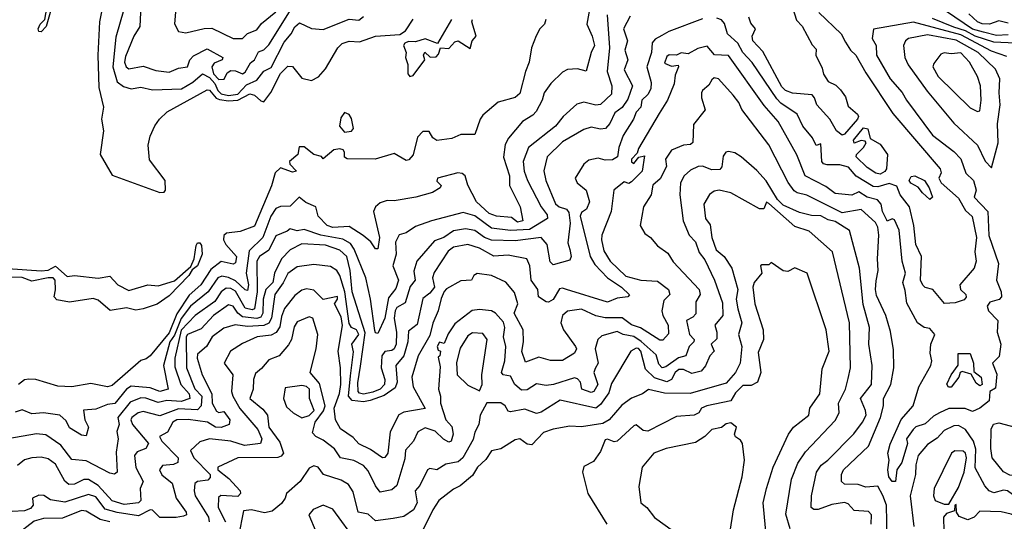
# Model space of a CAD drawing. Extents: x 1995148 to 2088947, y 769131 to 906009.
# Tile 159 of 256: x 2013104 to 2017259, y 811947 to 814064. Entities that reach past the tile are written whole.
import ezdxf

# ---------------------------------------------------------------- set-up
doc = ezdxf.new("R2010")
doc.units = 0

msp = doc.modelspace()

# ---------------------------------------------------------------- linework, layer by layer
at = {"layer": '0CON05XD'}
for points in [[(2013195, 814012.8), (2013185, 814014.4), (2013181.9, 814025), (2013190.9, 814045), (2013210.6, 814065), (2013226.4, 814153.6), (2013218.1, 814178.1), (2013193.3, 814215), (2013189.3, 814245), (2013205, 814257.3), (2013214.6, 814224.6), (2013247.1, 814187.1), (2013252.2, 814165), (2013216.2, 814035), (2013195, 814012.8)], [(2015521.4, 814178.6), (2015497.7, 814045), (2015520, 813995), (2015530, 813955), (2015515.6, 813925), (2015495, 813847.5), (2015457.3, 813857.3), (2015415, 813854.2), (2015395, 813842), (2015346, 813795), (2015317.5, 813755), (2015309.2, 813725), (2015283.5, 813676.5), (2015269.1, 813660.9), (2015225.6, 813634.4), (2015166.2, 813563.8), (2015152.4, 813537.6), (2015145.4, 813484.6), (2015170.3, 813405), (2015171.5, 813365), (2015215.4, 813275), (2015227.5, 813215), (2015205, 813210), (2015178.7, 813228.7), (2015115.5, 813234.5), (2015085, 813246.8), (2015031.3, 813295), (2014995.6, 813365.6), (2014983.6, 813405), (2014970.8, 813415), (2014952.6, 813417.4), (2014867.5, 813395), (2014865, 813382.5), (2014882.5, 813365), (2014878.8, 813355), (2014846.2, 813335), (2014775.3, 813314.7), (2014685, 813300), (2014655, 813301.4), (2014625, 813290.8), (2014605, 813274), (2014597.5, 813255), (2014623.1, 813145), (2014615, 813097.5), (2014605, 813097.5), (2014586.2, 813126.2), (2014553.5, 813153.5), (2014495, 813190.7), (2014425, 813187.1), (2014402, 813195), (2014363.8, 813235), (2014353.8, 813275), (2014311.9, 813291.9), (2014284, 813315), (2014245, 813277.8), (2014205, 813275.6), (2014185, 813266.7), (2014164.2, 813235), (2014130.3, 813145), (2014072.1, 813087.9), (2014060.2, 812995), (2014069.3, 812945), (2014065, 812921.1), (2014055, 812923.8), (2014015, 812961.3), (2013985.9, 812975.9), (2013957.7, 812982.3), (2013940, 812975), (2013899.3, 812915), (2013825, 812855.3), (2013785, 812802.5), (2013757.7, 812732.3), (2013738.2, 812705), (2013710.7, 812605), (2013730.6, 812505), (2013695, 812494.8), (2013655, 812510.2), (2013575, 812516.8), (2013555, 812504.7), (2013506.3, 812443.7), (2013475, 812440), (2013425, 812420.4), (2013373.3, 812416.7), (2013379.2, 812375), (2013394.2, 812345), (2013385, 812307.5), (2013365, 812310.8), (2013315, 812341.2), (2013301.1, 812371.1), (2013273.8, 812395), (2013205, 812404.5), (2013155, 812400), (2013115, 812416.9), (2013085, 812407.5)], [(2013574.2, 814215), (2013510.1, 813989.9), (2013497.3, 813865), (2013515, 813801.4), (2013542.4, 813782.4), (2013575, 813772.2), (2013615, 813779.4), (2013665, 813768.1), (2013787.7, 813772.3), (2013835, 813800), (2013875, 813836.2), (2013905, 813819.7), (2013928, 813795), (2013941, 813765), (2013955, 813750.9), (2013985, 813744.7), (2014025, 813749.4), (2014061.1, 813788.9), (2014105, 813809.2), (2014135, 813847.3), (2014165, 813862.9), (2014220.5, 813969.5), (2014250.3, 814005), (2014265, 814033.3), (2014285, 814050.8), (2014335, 814027.1), (2014385, 814022.5), (2014495, 814066.9), (2014535, 814062), (2014555, 814077.1)], [(2013460, 814145), (2013441.5, 814055), (2013433.6, 813915), (2013437.6, 813777.6), (2013458.6, 813695), (2013450, 813645), (2013457.5, 813595), (2013444.5, 813494.5), (2013495, 813407.5), (2013695.9, 813334.1), (2013713.6, 813336.4), (2013720, 813345), (2013718.8, 813385), (2013652.3, 813472.3), (2013646, 813535), (2013655, 813572.5), (2013674.5, 813615.5), (2013694.3, 813645), (2013726, 813675), (2013895, 813768.8), (2013905, 813766.1), (2013933, 813733), (2013947.7, 813727.7), (2013985, 813722.1), (2014025, 813724.5), (2014075, 813751.5), (2014095.3, 813745.3), (2014121.1, 813721.1), (2014135, 813717.5), (2014163.7, 813756.3), (2014205, 813836.7), (2014235, 813868), (2014255, 813866.7), (2014295, 813817.5), (2014335, 813807.5), (2014365, 813822.5), (2014395, 813856.2), (2014446.4, 813945), (2014465, 813963.3), (2014495, 813973.1), (2014538.7, 813971.3), (2014605, 813994.4), (2014707.7, 814002.3), (2014732.2, 814017.8), (2014765, 814065.7)], [(2013615, 814123.8), (2013611.2, 814035), (2013586.2, 813995), (2013550.7, 813909.3), (2013546.7, 813885), (2013553, 813865), (2013565, 813856.3), (2013625, 813868.5), (2013679, 813849), (2013735, 813842.8), (2013775, 813860), (2013812.5, 813865), (2013821.8, 813895), (2013838, 813912), (2013895, 813940.8), (2013962, 813905), (2013958, 813895), (2013925, 813880), (2013914.5, 813865), (2013922.6, 813835), (2013945, 813811.5), (2013967.2, 813812.8), (2013980.2, 813839.8), (2013995, 813849.2), (2014015, 813848.8), (2014045, 813836.2), (2014055, 813842), (2014078.2, 813881.8), (2014095.3, 813894.7), (2014111.8, 813928.2), (2014135, 813937.5), (2014155, 813958.6), (2014285, 814166.2)], [(2013766.6, 814146.6), (2013757.1, 814047.1), (2013775, 814013.8), (2013805, 814009.2), (2013882.5, 814027.5), (2013915, 814028), (2014005, 813984.4), (2014044.4, 813984.4), (2014065, 814006.5), (2014105, 814020.8), (2014125, 814047.9), (2014185, 814097.9)], [(2016475.6, 814095), (2016570.6, 814005), (2016588.6, 813968.6), (2016610, 813935), (2016632.5, 813915), (2016675, 813840), (2016788.7, 813668.7), (2016988.1, 813435), (2016992, 813418), (2016982.5, 813395), (2016992.7, 813375), (2017065, 813310.9), (2017095, 813258.5), (2017123.1, 813233.1), (2017141.2, 813145), (2017134.7, 813085), (2017139.4, 813045), (2017130.8, 813015), (2017071.3, 812945), (2017073.6, 812925), (2017096.2, 812905), (2017097.6, 812892.4), (2017088.5, 812881.5), (2017050.9, 812869.1), (2017005.8, 812865.8), (2016957.5, 812925), (2016925, 812934), (2016915, 812943.8), (2016904.4, 812965), (2016909.6, 813065), (2016884.7, 813115), (2016876.8, 813195), (2016858.2, 813275), (2016818.6, 813325), (2016805, 813362), (2016772.4, 813372.4), (2016725, 813358.8), (2016705, 813360.3), (2016634.1, 813404.1), (2016601.1, 813441.1), (2016565, 813451.1), (2016510.9, 813450.9), (2016495, 813456.2), (2016489.2, 813465), (2016485, 813540), (2016465, 813532.5), (2016448.6, 813565), (2016408.5, 813615), (2016385.3, 813665.3), (2016315, 813712.5), (2016299.5, 813729.5), (2016195, 813883.3), (2016156, 813926), (2016134.8, 813964.8), (2016090.5, 814005), (2016077.7, 814047.7), (2016065, 814063.5), (2016045, 814070.4)], [(2016364.4, 814115), (2016381.7, 814061.7), (2016405, 814036.7), (2016447.5, 813957.5), (2016465, 813940), (2016464, 813915), (2016490, 813860), (2016495, 813834.4), (2016515, 813803.3), (2016547.1, 813787.1), (2016567.7, 813767.7), (2016588.9, 813738.9), (2016599.1, 813699.1), (2016639.6, 813665), (2016643.5, 813655), (2016639.4, 813645), (2016585, 813580.4), (2016575, 813576.4), (2016550.5, 813595), (2016522.9, 813645), (2016467.1, 813705), (2016458.2, 813735), (2016447.3, 813747.2), (2016365, 813753.5), (2016335.5, 813765.5), (2016320.3, 813780.3), (2016239.7, 813929.7), (2016197.3, 813975), (2016195.3, 813995), (2016209.2, 814025), (2016188.8, 814048.8), (2016180, 814075)], [(2017275, 813999.7), (2017225, 813997.6), (2017171, 814011), (2017125, 814024), (2017015, 814099.2)], [(2015582.7, 814085), (2015592.5, 813945), (2015582.9, 813845), (2015602.7, 813785), (2015600.7, 813749.3), (2015554.5, 813705.5), (2015535, 813703.3), (2015485, 813715.6), (2015455, 813707.1), (2015397.5, 813655), (2015365.3, 813614.7), (2015251.5, 813525), (2015229.1, 813465), (2015232.2, 813425), (2015246.2, 813385), (2015304.7, 813275), (2015330.5, 813240.5), (2015331.6, 813225), (2015255, 813179), (2015175.2, 813174.8), (2015095, 813184.7), (2015025, 813236.9), (2014975, 813250), (2014841.2, 813215), (2014775, 813191.5), (2014735, 813164.3), (2014705, 813156), (2014690.5, 813125), (2014692.2, 813075), (2014679.2, 813025), (2014703.1, 812965), (2014690.7, 812929.3), (2014660.4, 812889.6), (2014644.6, 812805), (2014615, 812740), (2014605, 812742.5), (2014602.3, 812752.3), (2014584.5, 812885), (2014564.6, 812975), (2014515.6, 813095.6), (2014499.9, 813119.9), (2014467.2, 813137.2), (2014375, 813155.2), (2014305, 813178.2), (2014275, 813173.7), (2014245, 813180.9), (2014232.3, 813172.3), (2014185, 813151.9), (2014155, 813090.8), (2014115.5, 813065), (2014105.4, 813045), (2014106.1, 812915), (2014095, 812843.6), (2014085, 812839.5), (2014055, 812846.6), (2014015, 812918.3), (2013995, 812929.3), (2013975, 812930.6), (2013955, 812916.1), (2013928.2, 812875), (2013845, 812815.9), (2013786, 812754), (2013759.5, 812635), (2013758.5, 812598.5), (2013783.6, 812525), (2013818.8, 812485), (2013822.5, 812465), (2013785, 812452.8), (2013725, 812457.6), (2013688.2, 812448.2), (2013636.3, 812466.3), (2013615, 812467.5), (2013570.5, 812449.5), (2013517.9, 812385), (2013524.3, 812355), (2013514.4, 812325.6), (2013519.6, 812295), (2013511.6, 812238.4), (2013515.7, 812154.3), (2013505, 812146.7), (2013485, 812150), (2013385, 812202.9), (2013325, 812208.6), (2013278.1, 812268.1), (2013215, 812312.5), (2013175, 812316.7), (2013055, 812295.5)], [(2015985, 814067.5), (2015843.3, 814015), (2015813.2, 813996.8), (2015785, 813982), (2015773.2, 813966.8), (2015769.5, 813925), (2015750, 813865), (2015768.7, 813798.7), (2015767.4, 813772.6), (2015755, 813748.1), (2015729.5, 813725), (2015725.7, 813695), (2015705, 813674.3), (2015693.6, 813645), (2015650, 813575), (2015632.1, 813525), (2015627.1, 813485), (2015605, 813472), (2015575, 813471.2), (2015545, 813480), (2015505, 813470.8), (2015484.3, 813455), (2015448, 813395), (2015456, 813375), (2015494.4, 813344.4), (2015508.5, 813295), (2015495.2, 813264.8), (2015475, 813250.4), (2015468.9, 813235), (2015511.8, 813065), (2015530.6, 813030.6), (2015584.8, 812974.7), (2015644, 812935), (2015677, 812903), (2015670, 812895), (2015625, 812889.4), (2015585, 812871.4), (2015411.1, 812925), (2015395, 812931), (2015382.2, 812927.8), (2015355, 812883.1), (2015335, 812872.5), (2015325, 812873.8), (2015292.9, 812895), (2015290, 812925), (2015262.9, 812965), (2015256.4, 813025), (2015243.8, 813055), (2015165, 813071), (2015105, 813065.9), (2015045, 813100.3), (2014995, 813115.3), (2014935, 813104.3), (2014912.2, 813087.8), (2014852.4, 812997.6), (2014846.6, 812975), (2014854.6, 812935), (2014835, 812909.5), (2014805, 812888), (2014781.9, 812778.1), (2014745, 812749.2), (2014741.9, 812705), (2014724.4, 812645.6), (2014691, 812605), (2014696.4, 812535), (2014689.2, 812510.8), (2014642.1, 812477.9), (2014583.6, 812456.3), (2014555, 812451.1), (2014506.9, 812456.9), (2014492.2, 812475), (2014499.5, 812560.5), (2014512.7, 812662.7), (2014506.2, 812695), (2014535.5, 812735), (2014525, 812754.6), (2014505, 812765.5), (2014495, 812782.5), (2014476.2, 812916.2), (2014454.6, 812985), (2014441.9, 813005), (2014415, 813021.9), (2014345, 813031.5), (2014275, 813021.5), (2014235, 812993.6), (2014216.4, 812953.6), (2014181.3, 812905), (2014166.5, 812805), (2014155, 812783.3), (2014135, 812773.9), (2014065, 812769.2), (2014014.1, 812775.9), (2013965, 812762.9), (2013916.7, 812725), (2013892.5, 812685), (2013855, 812652.2), (2013852.5, 812635), (2013873.8, 812565), (2013914.8, 812485), (2013916.9, 812445), (2013935, 812412.5), (2013945, 812406.7), (2013965, 812410), (2013991.2, 812375), (2013987.5, 812355), (2013955, 812342.7), (2013930.8, 812345), (2013896.1, 812366.1), (2013815, 812376.2), (2013767.5, 812375), (2013750, 812365), (2013727.3, 812322.7), (2013694.4, 812305), (2013704.6, 812285), (2013773.3, 812215), (2013771.2, 812195), (2013752.9, 812187.1), (2013707.3, 812182.7), (2013694.5, 812165), (2013703.6, 812143.6), (2013747.7, 812107.7), (2013764.8, 812044.8), (2013806.9, 811985), (2013807.5, 811975), (2013795, 811969.1), (2013765, 811962.8), (2013695, 811963.3), (2013665, 811993.5), (2013655, 811995.5), (2013605, 811969.5), (2013515, 811983.9), (2013465, 811997.8), (2013425, 812050), (2013395, 812060.9), (2013295, 812028.2), (2013235, 812038.1), (2013205.8, 812055.8), (2013185, 812057.5), (2013158, 812045), (2013160.9, 812015), (2013149.5, 812000.5), (2013125, 811991.7), (2013072, 811988)], [(2015680.3, 814079.7), (2015651.8, 814025), (2015669.1, 813975), (2015657.8, 813935), (2015670, 813895), (2015655, 813852.5), (2015690.5, 813785), (2015670.6, 813729.4), (2015645.9, 813694.1), (2015615, 813671.1), (2015593.6, 813626.4), (2015575.3, 813604.7), (2015555, 813602.5), (2015515, 813611.2), (2015485, 813600.9), (2015395, 813548.7), (2015330, 813485), (2015316.3, 813426.3), (2015324.6, 813385), (2015365, 813287.1), (2015380, 813275), (2015412, 813265), (2015420.8, 813250.8), (2015427.3, 813205), (2015417.5, 813122.5), (2015424.8, 813094.8), (2015430.9, 813065), (2015425, 813049.2), (2015355, 813029.4), (2015341.9, 813041.9), (2015330.4, 813115), (2015305, 813144.6), (2015195, 813130.2), (2015095, 813133.8), (2015065.5, 813145.5), (2015024.3, 813175), (2014985, 813181.9), (2014935, 813173.3), (2014894.4, 813145), (2014855, 813131.4), (2014780, 813045), (2014766.7, 813003.3), (2014772.3, 812965), (2014751.6, 812938.4), (2014731, 812869), (2014695, 812850), (2014688, 812835), (2014684.8, 812804.8), (2014694, 812744), (2014692.8, 812695), (2014684.4, 812675), (2014675, 812667.9), (2014645, 812663.5), (2014632.9, 812645), (2014629.4, 812595), (2014644.7, 812545), (2014644.2, 812525), (2014625.3, 812505), (2014595, 812492.7), (2014555, 812483.2), (2014537.7, 812487.7), (2014532.4, 812495), (2014531.7, 812531.7), (2014541.6, 812601.6), (2014562, 812742), (2014507, 812915), (2014499, 813005), (2014485.2, 813065), (2014455, 813091.9), (2014395, 813113.2), (2014295, 813117.7), (2014245, 813093.1), (2014209.1, 813055), (2014180, 812995), (2014171.8, 812955), (2014142.2, 812925), (2014131.4, 812885), (2014130.8, 812825), (2014121.7, 812808.3), (2014105, 812803.5), (2014045, 812810), (2014024.7, 812825), (2014005, 812854.5), (2013985, 812860.9), (2013921.5, 812815), (2013870, 812760), (2013812.7, 812735), (2013807.1, 812725), (2013807.7, 812595), (2013843.6, 812506.4), (2013872.4, 812475), (2013870, 812435), (2013855, 812418), (2013775, 812422.2), (2013695, 812392.5), (2013625, 812410.3), (2013604.8, 812405.2), (2013577.1, 812385), (2013573.7, 812375), (2013580.5, 812355), (2013648.1, 812275), (2013636, 812255), (2013599.5, 812240.5), (2013589.4, 812225), (2013594.8, 812174.8), (2013625.6, 812115), (2013613.3, 812085), (2013615.3, 812035), (2013605.2, 812024.8), (2013545, 812017.6), (2013495, 812034.1), (2013435, 812098.2), (2013395, 812123.4), (2013375, 812124.2), (2013335, 812103.8), (2013312.1, 812102.1), (2013295, 812116.5), (2013255, 812188.9), (2013225, 812211.2), (2013195, 812217.3), (2013155, 812215.3), (2013125, 812206.5), (2013095, 812183.1)], [(2015324, 814065), (2015318, 814045), (2015298.8, 814025), (2015283.8, 813996.2), (2015263.8, 813945), (2015253.8, 813885), (2015237.8, 813845), (2015215, 813753.3), (2015194.4, 813735.6), (2015123.5, 813716.5), (2015058.8, 813661.2), (2015047.1, 813645), (2015025, 813580), (2014965, 813580), (2014927.8, 813562.2), (2014865, 813554.1), (2014848.1, 813565), (2014831.8, 813591.8), (2014805, 813592.3), (2014782.2, 813567.8), (2014765, 813494), (2014746.8, 813473.2), (2014735, 813470), (2014685, 813498.9), (2014604.6, 813475.4), (2014486.5, 813476.5), (2014474.5, 813484.5), (2014474.5, 813505), (2014468.5, 813515), (2014455, 813519.5), (2014430, 813515), (2014385, 813477.5), (2014377.1, 813487.1), (2014345, 813495.6), (2014305, 813527.5), (2014283, 813527), (2014278, 813495), (2014242.9, 813465), (2014244.2, 813454.2), (2014272.5, 813425), (2014255, 813421.2), (2014205, 813439.2), (2014182.6, 813417.4), (2014166.6, 813363.4), (2014095, 813193.3), (2014035, 813170.5), (2013977.5, 813162.5), (2013966.2, 813153.8), (2013963.8, 813135), (2013973.4, 813115), (2014018.5, 813065), (2014015, 813038), (2014005, 813032.5), (2013955, 813042.9), (2013910.8, 813009.2), (2013868.8, 812945), (2013819, 812901), (2013767.6, 812822.5), (2013735, 812742.1), (2013655, 812645.8), (2013637.7, 812632.3), (2013615, 812626.2), (2013495, 812520), (2013475, 812514.2), (2013405, 812529.2), (2013325, 812514.4), (2013265, 812517.3), (2013172.5, 812545), (2013142.9, 812547.1), (2013125, 812543.8), (2013100, 812525)], [(2014925.6, 814065), (2014866.7, 813963.3), (2014815, 813982.9), (2014775, 813970), (2014745, 813972.5), (2014728.8, 813965), (2014724, 813955), (2014734.4, 813925), (2014731.9, 813905), (2014741.9, 813875), (2014742.5, 813835), (2014750, 813825), (2014765, 813828), (2014814, 813895), (2014808, 813915), (2014813.4, 813926.6), (2014836, 813906), (2014862, 813908), (2014872, 813918), (2014880, 813945), (2014915, 813942.5), (2014940, 813970), (2014954.6, 813975.4), (2015005, 813942.5), (2015013.1, 813975), (2015030.8, 813995), (2015011.5, 814055), (2015014.2, 814065)], [(2017269, 813909), (2017205, 813930.7), (2017075, 814000.8), (2016875, 814053.3), (2016706, 814024), (2016700.8, 813985), (2016718.1, 813955), (2016719.5, 813915), (2016776.4, 813815), (2016827.2, 813757.2), (2016845.9, 813724.1)], [(2017305, 813964.8), (2017215, 813969.6), (2017135, 813994.6), (2017095, 814016.9), (2017045, 814032.2), (2016955, 814068.9)], [(2017275, 814050), (2017235, 814058.8), (2017195.4, 814044.6), (2017165, 814046.4), (2017145.7, 814055), (2017109.3, 814089.3)], [(2017205, 813438.8), (2017232.3, 813545), (2017230.4, 813625), (2017241.6, 813705), (2017236.5, 813755), (2017240, 813815), (2017221.5, 813855), (2017147.8, 813925), (2017055, 813977.2), (2016935, 814000.2), (2016855, 813984.5), (2016841.5, 813975), (2016832.7, 813955), (2016839.5, 813905), (2016853.2, 813873.2), (2016933, 813763), (2017045, 813627.1), (2017145, 813534.3), (2017177.2, 813467.2), (2017205, 813438.8)], [(2016845.9, 813724.1), (2016955, 813577.1), (2017045, 813507.8), (2017075, 813477.3), (2017096.7, 813416.7), (2017128.1, 813385), (2017140, 813345), (2017131.4, 813315), (2017188.8, 813255), (2017193.7, 813153.7), (2017234.7, 813035), (2017225.4, 812965), (2017245.4, 812915), (2017247.3, 812895), (2017236.7, 812883.3), (2017197.8, 812872.2), (2017186.9, 812855), (2017191.9, 812835), (2017231.1, 812795), (2017228.1, 812745), (2017244.4, 812695), (2017237.5, 812642.5), (2017209.2, 812615), (2017227.7, 812567.7), (2017221.7, 812508.3), (2017197.5, 812495), (2017194.4, 812455.6), (2017155.9, 812424.1), (2017125, 812411.2), (2017093.7, 812423.7), (2017025, 812422.5), (2016985.3, 812404.7), (2016959.4, 812390.6), (2016925, 812358), (2016885, 812345.5), (2016873.6, 812335), (2016846, 812295), (2016850, 812275), (2016825.8, 812195), (2016805.2, 812164.8), (2016800, 812115), (2016785, 812115.5), (2016771.2, 812135), (2016766.8, 812165), (2016773.1, 812205), (2016766.9, 812235), (2016777, 812273), (2016822.7, 812377.3), (2016874.5, 812435), (2016897.8, 812515), (2016948.6, 812605), (2016953.1, 812625), (2016946.2, 812656.2), (2016947.9, 812695), (2016964.8, 812735), (2016945, 812760.4), (2016920, 812765), (2016892.5, 812785), (2016847.3, 812867.3), (2016840.9, 812920.9), (2016830, 812955), (2016842, 812995), (2016828.2, 813045), (2016815.3, 813175.3), (2016795, 813218.8), (2016785, 813223.3), (2016765, 813213.3), (2016762.5, 813217.5), (2016745, 813254), (2016739.3, 813285), (2016724.1, 813304.1), (2016680, 813315), (2016645, 813338), (2016615, 813323.1), (2016545, 813330.5), (2016505, 813360.7), (2016418.1, 813405), (2016383.4, 813493.4), (2016304, 813634), (2016245, 813701.9), (2016095, 813912.7), (2016035.6, 813915.6), (2016005, 813952), (2015965, 813941.9), (2015925, 813919.4), (2015895, 813924.2), (2015875, 813914.3), (2015845, 813915.4), (2015835, 813908.6), (2015825, 813881.2), (2015855, 813868), (2015882.5, 813872.5), (2015883.8, 813865), (2015869.8, 813830.2), (2015865, 813793.3), (2015837.8, 813725), (2015802.2, 813667.8), (2015715, 813521.2), (2015709.1, 813500.9), (2015685.8, 813475), (2015685, 813464.2), (2015695, 813457.5), (2015716.4, 813483.6), (2015740, 813490), (2015730.6, 813425), (2015685, 813380), (2015675, 813373.3), (2015655, 813380), (2015611.1, 813345), (2015600.3, 813255), (2015560.8, 813155), (2015558.9, 813135), (2015569.3, 813089.3), (2015595, 813044.4), (2015661.4, 812981.4), (2015725, 812965.3), (2015795, 812960.8), (2015841.8, 812925), (2015846.9, 812905), (2015821.4, 812878.6), (2015813.6, 812835), (2015817.3, 812815), (2015840.6, 812775), (2015841.2, 812738.8), (2015818.3, 812711.7), (2015805, 812711.4), (2015723, 812763), (2015685, 812776.7), (2015645.9, 812805.9), (2015575, 812805.2), (2015534.8, 812814.8), (2015475, 812841.9), (2015415, 812834.5), (2015394.2, 812815.8), (2015387.3, 812785), (2015399.2, 812755), (2015450, 812685), (2015453.1, 812675), (2015445, 812656.2), (2015394.4, 812625.6), (2015344.4, 812625.6), (2015295, 812639.4), (2015238.8, 812618.8), (2015223.3, 812663.3), (2015229.8, 812705), (2015228, 812755), (2015190.6, 812825), (2015205.5, 812864.5), (2015192.7, 812912.7), (2015155, 812955.8), (2015095, 812984.3), (2015035, 812992.9), (2015020, 812985), (2015010, 812965), (2014965, 812962.2), (2014905, 812928.1), (2014895, 812916.9), (2014882.1, 812887.9), (2014870.5, 812835), (2014846.9, 812783.1), (2014835, 812731.9), (2014785.4, 812645), (2014758.5, 812555), (2014764.5, 812515), (2014815, 812422.5), (2014725, 812408.1), (2014704.1, 812395.9), (2014667.5, 812325), (2014658.2, 812235), (2014645, 812215.7), (2014635, 812214.4), (2014585, 812250.4), (2014535, 812273.5), (2014511.2, 812301.2), (2014457.2, 812337.2), (2014437.3, 812375), (2014430.5, 812425), (2014454.2, 812485.8), (2014458.6, 812525), (2014458.1, 812595), (2014448.2, 812665), (2014466.8, 812773.2), (2014460.3, 812810.3), (2014433.1, 812865), (2014445.9, 812885), (2014445, 812896.5), (2014385, 812882.7), (2014345, 812923.1), (2014315, 812928.1), (2014295, 812923.1), (2014265, 812900), (2014221.5, 812845), (2014208.7, 812811.3), (2014202, 812768), (2014186.4, 812743.6), (2014165, 812732), (2014106.2, 812725), (2014045, 812696.9), (2013994.3, 812665), (2013966.7, 812615), (2014004.2, 812565), (2013998.4, 812495), (2014004.2, 812475), (2014033.4, 812423.4), (2014109.1, 812335), (2014125.5, 812295), (2014120, 812275), (2014052.8, 812267.2), (2013995, 812285.2), (2013905.4, 812294.6), (2013865, 812282), (2013824.5, 812245.5), (2013838.7, 812215), (2013907.5, 812145), (2013908, 812132), (2013898.8, 812121.2), (2013855, 812115.4), (2013843.9, 812106.1), (2013840, 812075), (2013844.4, 812055), (2013900.3, 811965), (2013903.3, 811945)], [(2017145, 813676.7), (2017155, 813680), (2017161.5, 813725), (2017158.1, 813785), (2017145.6, 813825), (2017111.8, 813885), (2017075, 813924.6), (2017035, 813919.7), (2017005.3, 813924.7), (2016991.2, 813918.8), (2016960.6, 813879.4), (2016956.9, 813865), (2016980, 813825), (2017115, 813692), (2017145, 813676.7)], [(2016764.6, 811875), (2016761.3, 812015), (2016746, 812056), (2016725, 812095.7), (2016675, 812091.1), (2016642.5, 812102.5), (2016584.5, 812104.5), (2016572, 812115), (2016572.2, 812145), (2016580.5, 812165), (2016686.1, 812263.9), (2016736.3, 812385), (2016748.9, 812435), (2016748.5, 812465), (2016780.3, 812525), (2016793.1, 812595), (2016791.1, 812671.1), (2016777.9, 812747.9), (2016759.1, 812815), (2016719.6, 812899.6), (2016714.7, 812925.3), (2016718.5, 812961.5), (2016726.2, 813005), (2016723.1, 813055), (2016729.6, 813155), (2016725, 813188.6), (2016715, 813208.5), (2016655, 813262.5), (2016575, 813249.2), (2016425, 813323.1), (2016385, 813333.1), (2016372.3, 813342.2), (2016347.1, 813377.1), (2016265, 813535.8), (2016150.8, 813685), (2016138.8, 813715), (2016115, 813746.2), (2016052, 813815), (2016035, 813818.2), (2016025, 813810.5), (2016012.6, 813787.4), (2015985, 813765.5), (2015980.7, 813755), (2015980.9, 813735), (2015996.4, 813683.6), (2015947.9, 813622.1), (2015944.3, 813545.7), (2015935, 813538), (2015905, 813534.4), (2015855, 813513.3), (2015829.5, 813475), (2015833.8, 813445), (2015806.9, 813393.1), (2015775, 813365.7), (2015768.1, 813325), (2015736.7, 813275), (2015722.9, 813195), (2015741.2, 813161.2), (2015765.6, 813145), (2015795, 813110), (2015838.9, 813078.9), (2015861.9, 813041.9), (2015970.6, 812925), (2015975.7, 812904.3), (2015957.3, 812872.7), (2015956.8, 812823.2), (2015945, 812808.5), (2015917.1, 812795), (2015930.6, 812735), (2015949.5, 812715), (2015948.8, 812705), (2015929.1, 812685), (2015914.6, 812645.4), (2015883.3, 812636.7), (2015830.6, 812599.4), (2015815, 812594.6), (2015800.5, 812610.5), (2015789.4, 812649.4), (2015726.2, 812706.2), (2015695, 812727.4), (2015650, 812735), (2015625, 812748.8), (2015560.2, 812729.8), (2015543.5, 812715), (2015532.3, 812675), (2015545.4, 812615), (2015532.5, 812592.5), (2015526.2, 812575), (2015543.9, 812525), (2015526.4, 812495), (2015515, 812490), (2015476.7, 812505), (2015470, 812535), (2015458.3, 812548.3), (2015445, 812552.8), (2015356.1, 812523.9), (2015325, 812520.5), (2015285, 812526.9), (2015245, 812501.8), (2015220.9, 812500.9), (2015194.1, 812524.1), (2015175, 812560), (2015144.7, 812564.7), (2015136.5, 812575), (2015150.8, 812625), (2015156.1, 812685), (2015145.4, 812725), (2015150.7, 812765), (2015145, 812787.8), (2015112.3, 812825), (2015095, 812835.3), (2015045, 812841.4), (2015013.3, 812836.7), (2014940.1, 812779.9), (2014911.7, 812738.3), (2014895, 812697.5), (2014875, 812702.5), (2014866.2, 812685), (2014870, 812670), (2014880, 812665), (2014877.5, 812645), (2014870, 812640), (2014878.5, 812598.5), (2014871.5, 812505), (2014879.4, 812475), (2014879.1, 812445), (2014902.8, 812375), (2014927.3, 812347.3), (2014933.8, 812315), (2014924.6, 812285.4), (2014915, 812280.9), (2014893.1, 812293.1), (2014857, 812327), (2014815, 812340.9), (2014784.4, 812325), (2014765.4, 812284.6), (2014732.4, 812247.6), (2014729.8, 812210.2), (2014695, 812098), (2014675, 812080), (2014625, 812070), (2014605, 812096.2), (2014575, 812160.6), (2014555, 812182.2), (2014513.8, 812203.8), (2014458, 812215), (2014433.2, 812253.2), (2014385, 812290), (2014354.5, 812304.5), (2014340, 812320), (2014351.2, 812365), (2014386.1, 812413.9), (2014392.5, 812435), (2014369, 812529), (2014329.6, 812575), (2014355.3, 812675), (2014362.2, 812735), (2014341.2, 812805), (2014325, 812810), (2014275, 812788.6), (2014261.8, 812768.2), (2014250.9, 812715), (2014238.5, 812691.5), (2014198.8, 812645), (2014155, 812628), (2014125, 812592), (2014099.3, 812570.7), (2014090.6, 812545), (2014089.1, 812505), (2014074.7, 812465), (2014129.7, 812419.7), (2014150.5, 812395), (2014156.2, 812345), (2014201.4, 812281.4), (2014216.7, 812235), (2014208.2, 812221.8), (2014194, 812216), (2014025, 812215.5), (2013940.8, 812175), (2013940.4, 812165), (2013987.2, 812127.2), (2014034.6, 812075), (2014035.6, 812064.4), (2014025, 812052.3), (2013953.5, 812056.5), (2013943.1, 812046.9), (2013942, 812005), (2013972.2, 811945)], [(2014475, 813590), (2014505, 813593.3), (2014513.3, 813605), (2014505, 813647.5), (2014495, 813663.8), (2014475, 813672.5), (2014459.5, 813650.5), (2014454.2, 813614.2), (2014475, 813590)], [(2016735, 813412.2), (2016716.6, 813416.6), (2016679.7, 813439.7), (2016632.9, 813485), (2016634.3, 813495), (2016665, 813524.4), (2016675.8, 813545), (2016671.4, 813551.4), (2016655, 813554.4), (2016625, 813542.9), (2016622.5, 813555), (2016665, 813607.7), (2016683.4, 813603.4), (2016692.5, 813562.5), (2016735, 813539.4), (2016765.6, 813495), (2016761.4, 813435), (2016755, 813423.8), (2016735, 813412.2)], [(2016696.4, 811935), (2016697.9, 811975), (2016685, 811987.8), (2016625, 811993.1), (2016600.2, 812020.2), (2016585, 812026.9), (2016531.4, 812018.6), (2016472.7, 811997.3), (2016455, 811996.2), (2016444.2, 812005), (2016445.6, 812054.4), (2016465.7, 812155), (2016486.1, 812183.9), (2016514.4, 812205), (2016623.1, 812316.9), (2016660.6, 812365), (2016675.4, 812394.6), (2016673.5, 812415), (2016651.8, 812465), (2016698.5, 812525), (2016701.1, 812605), (2016686.7, 812695), (2016690.4, 812765), (2016662.6, 812862.6), (2016648.2, 813015), (2016605.7, 813175), (2016545, 813212.9), (2016515, 813219.4), (2016485, 813236.2), (2016445, 813237.5), (2016395, 813250), (2016325, 813281.8), (2016302.3, 813305), (2016254.1, 813384.1), (2016215, 813427.1), (2016148, 813485), (2016122, 813502), (2016095, 813507.8), (2016083.8, 813505), (2016072.1, 813487.9), (2016066.5, 813443.5), (2016057.8, 813432.2), (2016025, 813430.8), (2015985, 813446.2), (2015967.5, 813445), (2015935, 813428.5), (2015908.4, 813405), (2015892.7, 813375), (2015889.6, 813325), (2015903.5, 813215), (2015928.8, 813155), (2015956.1, 813126.1), (2015971.1, 813081.1), (2015995, 813051.2), (2016036.2, 812965), (2016069.8, 812869.8), (2016070.5, 812815), (2016036.9, 812775), (2016045.6, 812745), (2016045, 812717.5), (2016021.9, 812695), (2016034.3, 812665), (2016016.2, 812645), (2015997.2, 812602.8), (2015979.8, 812580.3), (2015940.6, 812570.6), (2015905, 812588.4), (2015885, 812588.4), (2015870.2, 812575), (2015854.8, 812545.2), (2015834.3, 812535.7), (2015782.6, 812552.6), (2015745, 812588.8), (2015725, 812665.4), (2015715, 812676.1), (2015705, 812677.4), (2015682.2, 812665), (2015601.8, 812528.2), (2015590.4, 812489.6), (2015555, 812440.4), (2015535, 812424.7), (2015385, 812458.2), (2015305, 812407.3), (2015285, 812402.2), (2015235, 812420), (2015175, 812408.6), (2015165, 812412), (2015152, 812435), (2015135, 812447.1), (2015075, 812447.5), (2015047.1, 812395), (2015041.9, 812355), (2015025, 812323.8), (2015017.1, 812292.9), (2014974.7, 812215.3), (2014955, 812198.5), (2014902.4, 812187.6), (2014865, 812164.3), (2014835, 812169.6), (2014825, 812164.4), (2014792.5, 812097.5), (2014772.5, 812075), (2014780.9, 812025), (2014766.4, 811995), (2014725, 811967.9), (2014679.5, 811959.5), (2014605, 811948.6), (2014575, 811976.7), (2014532, 811985), (2014510.9, 812070.9), (2014491.8, 812101.8), (2014460.2, 812120.2), (2014386.2, 812145), (2014363.8, 812175), (2014345, 812180.8), (2014325, 812172), (2014287.8, 812115), (2014229.4, 812065), (2014224.4, 812045), (2014208.3, 812021.7), (2014169.7, 811990.3), (2014137.2, 811982.8), (2014082.5, 811995), (2014048.3, 811991.7), (2014027.3, 811885)], [(2016945, 813304.6), (2016912.7, 813332.8), (2016895, 813357.5), (2016863.9, 813373.9), (2016857.2, 813385), (2016865, 813402.5), (2016881.2, 813405), (2016922.2, 813385), (2016941.9, 813355), (2016955.3, 813315.3), (2016945, 813304.6)], [(2016354.4, 811915), (2016336.5, 811976.5), (2016360.9, 812125), (2016387, 812193), (2016419.5, 812240.5), (2016545, 812372.9), (2016561.1, 812405), (2016558.5, 812445), (2016588.8, 812505), (2016599.4, 812549.4), (2016609.6, 812595), (2016605.4, 812785), (2016533.3, 813085), (2016435, 813172.2), (2016375, 813192), (2016265, 813288.5), (2016255, 813293.8), (2016243.6, 813266.4), (2016225, 813265.7), (2016105, 813333.2), (2016055, 813344.5), (2016035, 813340), (2016015, 813325.8), (2015991.1, 813285), (2015998.1, 813225), (2016017.8, 813197.8), (2016024.3, 813144.2), (2016042.4, 813092.4), (2016076.5, 813065), (2016109.6, 813015), (2016134.7, 812925), (2016127.5, 812885), (2016134, 812844), (2016151.1, 812785), (2016137.3, 812735), (2016151.1, 812685), (2016144.6, 812615), (2016124.7, 812575.3), (2016085, 812530), (2015933.8, 812486.2), (2015825, 812487.6), (2015757.3, 812502.7), (2015732.5, 812485), (2015685, 812466.7), (2015645, 812437.1), (2015591.9, 812375), (2015565, 812360), (2015475, 812345.5), (2015425, 812348.9), (2015355, 812336.5), (2015315, 812321.2), (2015265, 812270), (2015245, 812272.5), (2015215, 812294.5), (2015195, 812291.5), (2015135, 812252.9), (2015095, 812244.5), (2015071.6, 812208.4), (2015036.2, 812175), (2015015, 812140.6), (2014962.6, 812097.4), (2014935, 812083.1), (2014872.5, 812035), (2014847.5, 811995), (2014792.5, 811885)], [(2013055, 813014.2), (2013195, 813003.7), (2013225, 813007.4), (2013255, 813024.4), (2013305, 812980.3), (2013335, 812984.5), (2013435, 812973.6), (2013485, 812982), (2013518.4, 812945), (2013565, 812920.5), (2013645, 812944.4), (2013688.8, 812941.2), (2013757.5, 812962.5), (2013827.1, 813022.9), (2013840, 813055), (2013849.5, 813110.5), (2013855, 813121.9), (2013865, 813122), (2013871.3, 813111.3), (2013873.6, 813075), (2013855, 813025.5), (2013831.7, 813008.3), (2013818.4, 812985), (2013735, 812898.5), (2013685, 812862.9), (2013625, 812844.3), (2013595, 812838.6), (2013555, 812847.5), (2013486.1, 812836.1), (2013435, 812880), (2013415, 812887.5), (2013315, 812872), (2013261.2, 812881.2), (2013249.2, 812895), (2013256, 812924), (2013253.5, 812965), (2013245, 812974.1), (2013224.5, 812974.5), (2013155, 812961.1), (2013115.5, 812975.5), (2013062.2, 812977.8)], [(2016255.5, 811875), (2016241.8, 812025), (2016255.8, 812085.8), (2016282.7, 812175), (2016348.1, 812315), (2016369.4, 812345), (2016434.2, 812395), (2016438, 812425), (2016480.8, 812485), (2016489.7, 812590.3), (2016520, 812665), (2016506.4, 812755), (2016426.7, 812995), (2016375, 813016.2), (2016345, 813001.2), (2016325, 813003.8), (2016275, 813040), (2016265, 813030), (2016235, 813030), (2016230, 813025), (2016236.2, 812995), (2016202.7, 812955), (2016197.3, 812935), (2016206.2, 812865), (2016241.8, 812755), (2016242.5, 812715), (2016220.2, 812659.8), (2016230.9, 812575), (2016217.8, 812535), (2016190, 812520), (2016155, 812520.5), (2016125, 812488.7), (2016105, 812455.4), (2016003.3, 812435), (2015981.2, 812425), (2015970, 812405), (2015950, 812395), (2015875, 812389.1), (2015755, 812328.1), (2015735, 812330), (2015705, 812354.3), (2015695, 812350.6), (2015625, 812285.6), (2015612.1, 812282.1), (2015585, 812294.2), (2015575, 812290.8), (2015555, 812241.2), (2015525, 812200), (2015485, 812178.8), (2015479.2, 812155), (2015501.2, 812065), (2015581.1, 811935)], [(2015045, 812497.5), (2015055.7, 812524.3), (2015054.3, 812565), (2015076.5, 812715), (2015059.1, 812739.1), (2015015, 812743.1), (2014995, 812729.2), (2014962.4, 812677.6), (2014947.7, 812617.7), (2014950, 812565), (2014995, 812521.4), (2015045, 812497.5)], [(2017035, 812512.7), (2017022.7, 812512.7), (2017015.8, 812525.8), (2017034.2, 812565), (2017064.5, 812605.5), (2017064.3, 812655.7), (2017115, 812655.5), (2017128.8, 812615), (2017130, 812580), (2017161.2, 812555), (2017165, 812524), (2017155, 812519.2), (2017139.5, 812529.5), (2017118.3, 812568.3), (2017081.2, 812578.8), (2017072.5, 812575), (2017066.7, 812555), (2017035, 812512.7)], [(2014295, 812383.5), (2014325, 812393.8), (2014346.1, 812415), (2014326.9, 812465), (2014327.1, 812505), (2014315, 812516), (2014295, 812520.8), (2014225, 812510), (2014218, 812465), (2014230.3, 812430.3), (2014257.5, 812405), (2014295, 812383.5)], [(2016100, 811895), (2016115.3, 811995), (2016152.9, 812135), (2016162.7, 812205), (2016153.8, 812275), (2016145, 812290), (2016125, 812303.3), (2016120.8, 812315), (2016129.1, 812345), (2016105, 812362.6), (2016085, 812358), (2016065, 812342.5), (2016024.2, 812335), (2015995, 812305.6), (2015955, 812279.4), (2015832.5, 812255), (2015780, 812235), (2015730.5, 812175), (2015716.2, 812093.8), (2015724.7, 812024.7), (2015750, 812005), (2015783.2, 811963.2), (2015862.5, 811905)], [(2017467.5, 811945), (2017446, 811976), (2017365, 812015.6), (2017335, 812013.1), (2017308.6, 812048.6), (2017272, 812075), (2017255, 812077.8), (2017215, 812067.5), (2017195, 812075.6), (2017176.9, 812096.9), (2017135, 812173.3), (2017137.9, 812252.1), (2017128, 812285), (2017095, 812334.5), (2017065, 812350.9), (2017045, 812350.4), (2017005, 812330), (2016975, 812297.5), (2016935, 812270.9), (2016894.7, 812225), (2016884.6, 812185), (2016883.8, 812145), (2016861.3, 812055), (2016877.1, 811925)], [(2017485, 812070), (2017462.5, 812075), (2017405, 812120), (2017355, 812115.6), (2017335, 812138.3), (2017282.4, 812142.4), (2017255.6, 812155.6), (2017207.8, 812215), (2017202, 812255), (2017203.5, 812336.5), (2017212.4, 812357.6), (2017235, 812362.5), (2017304.7, 812344.7), (2017383.9, 812283.9), (2017402.2, 812222.2), (2017435, 812184.2), (2017465, 812161.2), (2017485.6, 812125.6), (2017491.2, 812095), (2017485, 812070)], [(2017025, 812020), (2017065, 812090), (2017089.4, 812155), (2017099.7, 812215), (2017095.2, 812235.2), (2017085, 812242.9), (2017050, 812245), (2017035.7, 812234.3), (2016962.9, 812085), (2016959.2, 812055), (2016966.7, 812035), (2017005, 812020), (2017025, 812020)], [(2014527.8, 811857.8), (2014425, 811998.6), (2014385, 812015.5), (2014343.1, 811996.9), (2014324.5, 811975), (2014353.8, 811903.8)], [(2017344.8, 811944.8), (2017287.8, 811977.8), (2017245, 811986.9), (2017155, 811989.5), (2017131.9, 811965), (2017105, 811953.8), (2017068, 811968), (2017057.5, 811985), (2017055, 812017.5), (2017050, 812015), (2017048.3, 811991.7), (2017015, 811980), (2017002.5, 811965), (2017004, 811905)], [(2013485, 811944.2), (2013444.4, 811954.4), (2013385, 811989.2), (2013365, 811992), (2013285, 811960.6), (2013205, 811958.5), (2013165, 811947.1), (2013085, 811885.4)]]:
    msp.add_lwpolyline(points, dxfattribs=at)

doc.saveas('drawing.dxf')
